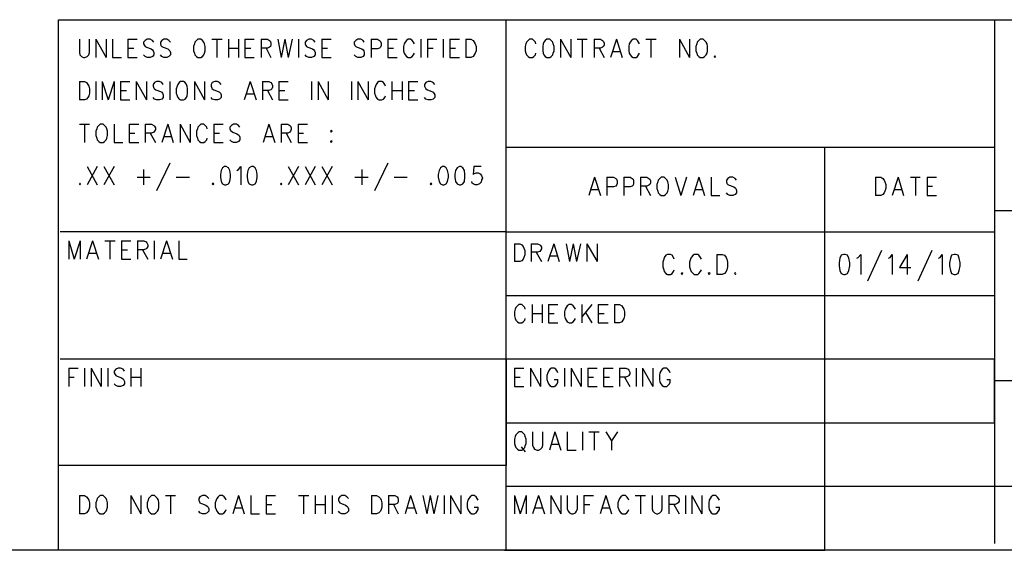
# Model space of a CAD drawing. Extents: x 11.9 to 28.1, y 10.8 to 21.2.
# Tile 12 of 23: x 23.3 to 25.6, y 10.8 to 12. Entities that reach past the tile are written whole.
import ezdxf

# ---------------------------------------------------------------- set-up
doc = ezdxf.new("R2010")
doc.units = 0
doc.header["$MEASUREMENT"] = 0
doc.layers.add('LAYNR1', color=2, linetype='Continuous')

msp = doc.modelspace()

# ---------------------------------------------------------------- linework, layer by layer
at = {"layer": 'LAYNR1', "color": 7}
for points in [[(23.378, 10.799), (23.378, 12.049)], [(23.378, 12.049), (28.082, 12.049)], [(24.432, 10.799), (24.432, 12.049)], [(25.582, 12.049), (25.582, 10.815)], [(23.427, 12.003), (23.427, 11.972), (23.428, 11.966), (23.432, 11.962), (23.437, 11.96)], [(23.44, 11.96), (23.445, 11.962), (23.449, 11.966), (23.451, 11.972), (23.451, 12.003)], [(23.466, 12.003), (23.466, 11.96)], [(23.466, 12.003), (23.49, 11.96)], [(23.49, 12.003), (23.49, 11.96)], [(23.505, 12.003), (23.505, 11.96)], [(23.541, 12.003), (23.541, 11.96)], [(23.541, 12.003), (23.563, 12.003)], [(23.602, 11.996), (23.599, 12), (23.594, 12.003), (23.587, 12.003), (23.582, 12), (23.578, 11.996), (23.578, 11.992)], [(23.578, 11.992), (23.58, 11.988), (23.582, 11.986), (23.585, 11.984), (23.596, 11.98), (23.599, 11.978), (23.601, 11.976)], [(23.642, 11.996), (23.638, 12), (23.633, 12.003), (23.626, 12.003), (23.621, 12), (23.618, 11.996), (23.618, 11.992)], [(23.618, 11.992), (23.619, 11.988), (23.621, 11.986), (23.624, 11.984), (23.635, 11.98), (23.638, 11.978), (23.64, 11.976)], [(23.698, 11.992), (23.696, 11.986), (23.696, 11.976)], [(23.706, 12.003), (23.703, 12), (23.699, 11.996), (23.698, 11.992)], [(23.722, 11.992), (23.72, 11.996), (23.717, 12), (23.713, 12.003), (23.706, 12.003)], [(23.723, 11.976), (23.723, 11.986), (23.722, 11.992)], [(23.739, 12.003), (23.763, 12.003)], [(23.751, 12.003), (23.751, 11.96)], [(23.778, 12.003), (23.778, 11.96)], [(23.802, 12.003), (23.802, 11.96)], [(23.817, 12.003), (23.817, 11.96)], [(23.817, 12.003), (23.839, 12.003)], [(23.855, 12.003), (23.855, 11.96)], [(23.855, 12.003), (23.87, 12.003), (23.875, 12), (23.877, 11.998), (23.878, 11.994), (23.878, 11.99), (23.877, 11.986), (23.875, 11.984), (23.87, 11.982), (23.855, 11.982)], [(23.894, 12.003), (23.902, 11.96)], [(23.911, 12.003), (23.902, 11.96)], [(23.911, 12.003), (23.919, 11.96)], [(23.928, 12.003), (23.919, 11.96)], [(23.943, 12.003), (23.943, 11.96)], [(23.982, 11.996), (23.979, 12), (23.974, 12.003), (23.967, 12.003), (23.962, 12), (23.959, 11.996), (23.959, 11.992)], [(23.959, 11.992), (23.96, 11.988), (23.962, 11.986), (23.965, 11.984), (23.976, 11.98), (23.979, 11.978), (23.981, 11.976)], [(23.998, 12.003), (23.998, 11.96)], [(23.998, 12.003), (24.02, 12.003)], [(24.098, 11.996), (24.095, 12), (24.09, 12.003), (24.083, 12.003), (24.078, 12), (24.074, 11.996), (24.074, 11.992)], [(24.074, 11.992), (24.076, 11.988), (24.078, 11.986), (24.081, 11.984), (24.092, 11.98), (24.095, 11.978), (24.097, 11.976)], [(24.114, 12.003), (24.114, 11.96)], [(24.114, 12.003), (24.129, 12.003), (24.134, 12), (24.136, 11.998), (24.138, 11.994), (24.138, 11.988), (24.136, 11.984), (24.134, 11.982), (24.129, 11.98), (24.114, 11.98)], [(24.153, 12.003), (24.153, 11.96)], [(24.153, 12.003), (24.175, 12.003)], [(24.192, 11.992), (24.19, 11.986), (24.19, 11.976)], [(24.216, 11.992), (24.214, 11.996), (24.211, 12), (24.207, 12.003), (24.201, 12.003), (24.197, 12), (24.194, 11.996), (24.192, 11.992)], [(24.231, 12.003), (24.231, 11.96)], [(24.247, 12.003), (24.247, 11.96)], [(24.247, 12.003), (24.269, 12.003)], [(24.284, 12.003), (24.284, 11.96)], [(24.299, 12.003), (24.299, 11.96)], [(24.299, 12.003), (24.322, 12.003)], [(24.337, 12.003), (24.337, 11.96)], [(24.337, 12.003), (24.349, 12.003), (24.354, 12), (24.357, 11.996), (24.359, 11.992)], [(24.359, 11.992), (24.361, 11.986), (24.361, 11.976)], [(24.478, 11.992), (24.477, 11.986), (24.477, 11.976)], [(24.502, 11.992), (24.501, 11.996), (24.497, 12), (24.494, 12.003), (24.487, 12.003), (24.484, 12), (24.48, 11.996), (24.478, 11.992)], [(24.519, 11.992), (24.518, 11.986), (24.518, 11.976)], [(24.528, 12.003), (24.524, 12), (24.521, 11.996), (24.519, 11.992)], [(24.543, 11.992), (24.542, 11.996), (24.538, 12), (24.535, 12.003), (24.528, 12.003)], [(24.545, 11.976), (24.545, 11.986), (24.543, 11.992)], [(24.56, 12.003), (24.56, 11.96)], [(24.56, 12.003), (24.584, 11.96)], [(24.584, 12.003), (24.584, 11.96)], [(24.599, 12.003), (24.623, 12.003)], [(24.611, 12.003), (24.611, 11.96)], [(24.639, 12.003), (24.639, 11.96)], [(24.639, 12.003), (24.654, 12.003), (24.659, 12), (24.661, 11.998), (24.663, 11.994), (24.663, 11.99), (24.661, 11.986), (24.659, 11.984), (24.654, 11.982), (24.639, 11.982)], [(24.692, 12.003), (24.678, 11.96)], [(24.692, 12.003), (24.705, 11.96)], [(24.722, 11.992), (24.721, 11.986), (24.721, 11.976)], [(24.746, 11.992), (24.744, 11.996), (24.741, 12), (24.738, 12.003), (24.731, 12.003), (24.727, 12), (24.724, 11.996), (24.722, 11.992)], [(24.761, 12.003), (24.785, 12.003)], [(24.773, 12.003), (24.773, 11.96)], [(24.84, 12.003), (24.84, 11.96)], [(24.84, 12.003), (24.864, 11.96)], [(24.864, 12.003), (24.864, 11.96)], [(24.881, 11.992), (24.879, 11.986), (24.879, 11.976)], [(24.889, 12.003), (24.886, 12), (24.882, 11.996), (24.881, 11.992)], [(24.905, 11.992), (24.903, 11.996), (24.899, 12), (24.896, 12.003), (24.889, 12.003)], [(24.906, 11.976), (24.906, 11.986), (24.905, 11.992)], [(23.541, 11.982), (23.555, 11.982)], [(23.587, 11.96), (23.582, 11.962), (23.578, 11.966)], [(23.601, 11.976), (23.602, 11.972), (23.602, 11.966), (23.599, 11.962), (23.594, 11.96)], [(23.626, 11.96), (23.621, 11.962), (23.618, 11.966)], [(23.64, 11.976), (23.642, 11.972), (23.642, 11.966), (23.638, 11.962), (23.633, 11.96)], [(23.696, 11.976), (23.698, 11.97), (23.699, 11.966), (23.703, 11.962), (23.706, 11.96)], [(23.713, 11.96), (23.717, 11.962), (23.72, 11.966), (23.722, 11.97), (23.723, 11.976)], [(23.778, 11.982), (23.802, 11.982)], [(23.817, 11.982), (23.831, 11.982)], [(23.867, 11.982), (23.878, 11.96)], [(23.967, 11.96), (23.962, 11.962), (23.959, 11.966)], [(23.981, 11.976), (23.982, 11.972), (23.982, 11.966), (23.979, 11.962), (23.974, 11.96)], [(23.998, 11.982), (24.011, 11.982)], [(24.083, 11.96), (24.078, 11.962), (24.074, 11.966)], [(24.097, 11.976), (24.098, 11.972), (24.098, 11.966), (24.095, 11.962), (24.09, 11.96)], [(24.153, 11.982), (24.167, 11.982)], [(24.19, 11.976), (24.192, 11.97), (24.194, 11.966), (24.197, 11.962), (24.201, 11.96)], [(24.207, 11.96), (24.211, 11.962), (24.214, 11.966), (24.216, 11.97)], [(24.247, 11.982), (24.26, 11.982)], [(24.299, 11.982), (24.313, 11.982)], [(24.361, 11.976), (24.359, 11.97), (24.357, 11.966), (24.354, 11.962), (24.349, 11.96)], [(24.477, 11.976), (24.478, 11.97), (24.48, 11.966), (24.484, 11.962), (24.487, 11.96)], [(24.494, 11.96), (24.497, 11.962), (24.501, 11.966), (24.502, 11.97)], [(24.518, 11.976), (24.519, 11.97), (24.521, 11.966), (24.524, 11.962), (24.528, 11.96)], [(24.535, 11.96), (24.538, 11.962), (24.542, 11.966), (24.543, 11.97), (24.545, 11.976)], [(24.651, 11.982), (24.663, 11.96)], [(24.683, 11.974), (24.7, 11.974)], [(24.721, 11.976), (24.722, 11.97), (24.724, 11.966), (24.727, 11.962), (24.731, 11.96)], [(24.738, 11.96), (24.741, 11.962), (24.744, 11.966), (24.746, 11.97)], [(24.879, 11.976), (24.881, 11.97), (24.882, 11.966), (24.886, 11.962), (24.889, 11.96)], [(24.896, 11.96), (24.899, 11.962), (24.903, 11.966), (24.905, 11.97), (24.906, 11.976)], [(24.923, 11.964), (24.922, 11.962), (24.923, 11.96)], [(24.923, 11.96), (24.925, 11.962), (24.923, 11.964)], [(23.437, 11.96), (23.44, 11.96)], [(23.505, 11.96), (23.526, 11.96)], [(23.541, 11.96), (23.563, 11.96)], [(23.594, 11.96), (23.587, 11.96)], [(23.633, 11.96), (23.626, 11.96)], [(23.706, 11.96), (23.713, 11.96)], [(23.817, 11.96), (23.839, 11.96)], [(23.974, 11.96), (23.967, 11.96)], [(23.998, 11.96), (24.02, 11.96)], [(24.09, 11.96), (24.083, 11.96)], [(24.153, 11.96), (24.175, 11.96)], [(24.201, 11.96), (24.207, 11.96)], [(24.299, 11.96), (24.322, 11.96)], [(24.349, 11.96), (24.337, 11.96)], [(24.487, 11.96), (24.494, 11.96)], [(24.528, 11.96), (24.535, 11.96)], [(24.731, 11.96), (24.738, 11.96)], [(24.889, 11.96), (24.896, 11.96)], [(23.427, 11.903), (23.427, 11.86)], [(23.427, 11.903), (23.439, 11.903), (23.444, 11.901), (23.447, 11.896), (23.449, 11.892)], [(23.466, 11.903), (23.466, 11.86)], [(23.481, 11.903), (23.481, 11.86)], [(23.481, 11.903), (23.495, 11.86)], [(23.509, 11.903), (23.495, 11.86)], [(23.509, 11.903), (23.509, 11.86)], [(23.524, 11.903), (23.524, 11.86)], [(23.524, 11.903), (23.546, 11.903)], [(23.561, 11.903), (23.561, 11.86)], [(23.561, 11.903), (23.585, 11.86)], [(23.585, 11.903), (23.585, 11.86)], [(23.624, 11.896), (23.621, 11.901), (23.616, 11.903), (23.609, 11.903), (23.604, 11.901), (23.601, 11.896), (23.601, 11.892)], [(23.64, 11.903), (23.64, 11.86)], [(23.665, 11.903), (23.662, 11.901), (23.659, 11.896), (23.657, 11.892)], [(23.681, 11.892), (23.679, 11.896), (23.676, 11.901), (23.672, 11.903), (23.665, 11.903)], [(23.698, 11.903), (23.698, 11.86)], [(23.698, 11.903), (23.722, 11.86)], [(23.722, 11.903), (23.722, 11.86)], [(23.761, 11.896), (23.757, 11.901), (23.752, 11.903), (23.746, 11.903), (23.74, 11.901), (23.737, 11.896), (23.737, 11.892)], [(23.829, 11.903), (23.815, 11.86)], [(23.829, 11.903), (23.843, 11.86)], [(23.858, 11.903), (23.858, 11.86)], [(23.858, 11.903), (23.873, 11.903), (23.878, 11.901), (23.88, 11.898), (23.882, 11.894), (23.882, 11.89), (23.88, 11.886), (23.878, 11.884), (23.873, 11.882), (23.858, 11.882)], [(23.897, 11.903), (23.897, 11.86)], [(23.897, 11.903), (23.919, 11.903)], [(23.974, 11.903), (23.974, 11.86)], [(23.989, 11.903), (23.989, 11.86)], [(23.989, 11.903), (24.013, 11.86)], [(24.013, 11.903), (24.013, 11.86)], [(24.068, 11.903), (24.068, 11.86)], [(24.083, 11.903), (24.083, 11.86)], [(24.083, 11.903), (24.107, 11.86)], [(24.107, 11.903), (24.107, 11.86)], [(24.148, 11.892), (24.146, 11.896), (24.143, 11.901), (24.139, 11.903), (24.132, 11.903), (24.129, 11.901), (24.126, 11.896), (24.124, 11.892)], [(24.163, 11.903), (24.163, 11.86)], [(24.187, 11.903), (24.187, 11.86)], [(24.202, 11.903), (24.202, 11.86)], [(24.202, 11.903), (24.224, 11.903)], [(24.264, 11.896), (24.26, 11.901), (24.255, 11.903), (24.248, 11.903), (24.243, 11.901), (24.24, 11.896), (24.24, 11.892)], [(23.451, 11.876), (23.449, 11.87), (23.447, 11.866), (23.444, 11.862), (23.439, 11.86)], [(23.449, 11.892), (23.451, 11.886), (23.451, 11.876)], [(23.524, 11.882), (23.538, 11.882)], [(23.601, 11.892), (23.602, 11.888), (23.604, 11.886), (23.607, 11.884), (23.618, 11.88), (23.621, 11.878), (23.623, 11.876)], [(23.623, 11.876), (23.624, 11.872), (23.624, 11.866), (23.621, 11.862), (23.616, 11.86)], [(23.657, 11.892), (23.655, 11.886), (23.655, 11.876)], [(23.655, 11.876), (23.657, 11.87), (23.659, 11.866), (23.662, 11.862), (23.665, 11.86)], [(23.672, 11.86), (23.676, 11.862), (23.679, 11.866), (23.681, 11.87), (23.682, 11.876)], [(23.682, 11.876), (23.682, 11.886), (23.681, 11.892)], [(23.737, 11.892), (23.739, 11.888), (23.74, 11.886), (23.744, 11.884), (23.754, 11.88), (23.757, 11.878), (23.759, 11.876)], [(23.759, 11.876), (23.761, 11.872), (23.761, 11.866), (23.757, 11.862), (23.752, 11.86)], [(23.82, 11.874), (23.838, 11.874)], [(23.87, 11.882), (23.882, 11.86)], [(23.897, 11.882), (23.911, 11.882)], [(24.124, 11.892), (24.122, 11.886), (24.122, 11.876)], [(24.122, 11.876), (24.124, 11.87), (24.126, 11.866), (24.129, 11.862), (24.132, 11.86)], [(24.163, 11.882), (24.187, 11.882)], [(24.202, 11.882), (24.216, 11.882)], [(24.24, 11.892), (24.242, 11.888), (24.243, 11.886), (24.247, 11.884), (24.257, 11.88), (24.26, 11.878), (24.262, 11.876)], [(24.262, 11.876), (24.264, 11.872), (24.264, 11.866), (24.26, 11.862), (24.255, 11.86)], [(23.439, 11.86), (23.427, 11.86)], [(23.524, 11.86), (23.546, 11.86)], [(23.609, 11.86), (23.604, 11.862), (23.601, 11.866)], [(23.616, 11.86), (23.609, 11.86)], [(23.665, 11.86), (23.672, 11.86)], [(23.746, 11.86), (23.74, 11.862), (23.737, 11.866)], [(23.752, 11.86), (23.746, 11.86)], [(23.897, 11.86), (23.919, 11.86)], [(24.132, 11.86), (24.139, 11.86)], [(24.139, 11.86), (24.143, 11.862), (24.146, 11.866), (24.148, 11.87)], [(24.202, 11.86), (24.224, 11.86)], [(24.248, 11.86), (24.243, 11.862), (24.24, 11.866)], [(24.255, 11.86), (24.248, 11.86)], [(23.427, 11.803), (23.451, 11.803)], [(23.439, 11.803), (23.439, 11.76)], [(23.476, 11.803), (23.473, 11.8), (23.469, 11.796), (23.468, 11.792)], [(23.492, 11.792), (23.49, 11.796), (23.486, 11.8), (23.483, 11.803), (23.476, 11.803)], [(23.509, 11.803), (23.509, 11.76)], [(23.544, 11.803), (23.544, 11.76)], [(23.544, 11.803), (23.567, 11.803)], [(23.582, 11.803), (23.582, 11.76)], [(23.582, 11.803), (23.597, 11.803), (23.602, 11.8), (23.604, 11.798), (23.606, 11.794), (23.606, 11.79), (23.604, 11.786), (23.602, 11.784), (23.597, 11.782), (23.582, 11.782)], [(23.635, 11.803), (23.621, 11.76)], [(23.635, 11.803), (23.648, 11.76)], [(23.664, 11.803), (23.664, 11.76)], [(23.664, 11.803), (23.688, 11.76)], [(23.688, 11.803), (23.688, 11.76)], [(23.728, 11.792), (23.727, 11.796), (23.723, 11.8), (23.72, 11.803), (23.713, 11.803), (23.71, 11.8), (23.706, 11.796), (23.705, 11.792)], [(23.744, 11.803), (23.744, 11.76)], [(23.744, 11.803), (23.766, 11.803)], [(23.805, 11.796), (23.802, 11.8), (23.797, 11.803), (23.79, 11.803), (23.785, 11.8), (23.781, 11.796), (23.781, 11.792)], [(23.873, 11.803), (23.86, 11.76)], [(23.873, 11.803), (23.887, 11.76)], [(23.902, 11.803), (23.902, 11.76)], [(23.902, 11.803), (23.918, 11.803), (23.923, 11.8), (23.924, 11.798), (23.926, 11.794), (23.926, 11.79), (23.924, 11.786), (23.923, 11.784), (23.918, 11.782), (23.902, 11.782)], [(23.942, 11.803), (23.942, 11.76)], [(23.942, 11.803), (23.964, 11.803)], [(23.468, 11.792), (23.466, 11.786), (23.466, 11.776)], [(23.493, 11.776), (23.493, 11.786), (23.492, 11.792)], [(23.544, 11.782), (23.558, 11.782)], [(23.594, 11.782), (23.606, 11.76)], [(23.705, 11.792), (23.703, 11.786), (23.703, 11.776)], [(23.744, 11.782), (23.757, 11.782)], [(23.781, 11.792), (23.783, 11.788), (23.785, 11.786), (23.788, 11.784), (23.798, 11.78), (23.802, 11.778), (23.803, 11.776)], [(23.914, 11.782), (23.926, 11.76)], [(23.942, 11.782), (23.955, 11.782)], [(23.466, 11.776), (23.468, 11.77), (23.469, 11.766), (23.473, 11.762), (23.476, 11.76)], [(23.476, 11.76), (23.483, 11.76)], [(23.483, 11.76), (23.486, 11.762), (23.49, 11.766), (23.492, 11.77), (23.493, 11.776)], [(23.509, 11.76), (23.529, 11.76)], [(23.544, 11.76), (23.567, 11.76)], [(23.626, 11.774), (23.643, 11.774)], [(23.703, 11.776), (23.705, 11.77), (23.706, 11.766), (23.71, 11.762), (23.713, 11.76)], [(23.713, 11.76), (23.72, 11.76)], [(23.72, 11.76), (23.723, 11.762), (23.727, 11.766), (23.728, 11.77)], [(23.744, 11.76), (23.766, 11.76)], [(23.79, 11.76), (23.785, 11.762), (23.781, 11.766)], [(23.797, 11.76), (23.79, 11.76)], [(23.803, 11.776), (23.805, 11.772), (23.805, 11.766), (23.802, 11.762), (23.797, 11.76)], [(23.865, 11.774), (23.882, 11.774)], [(23.942, 11.76), (23.964, 11.76)], [(24.02, 11.764), (24.018, 11.762), (24.02, 11.76)], [(24.02, 11.76), (24.022, 11.762), (24.02, 11.764)], [(24.432, 11.749), (25.582, 11.749)], [(25.182, 10.799), (25.182, 11.749)], [(23.64, 11.711), (23.609, 11.646)], [(24.153, 11.711), (24.122, 11.646)], [(23.445, 11.703), (23.469, 11.66)], [(23.469, 11.703), (23.445, 11.66)], [(23.485, 11.703), (23.509, 11.66)], [(23.509, 11.703), (23.485, 11.66)], [(23.578, 11.696), (23.578, 11.66)], [(23.769, 11.703), (23.764, 11.7), (23.761, 11.694), (23.759, 11.684), (23.759, 11.678), (23.761, 11.668), (23.764, 11.662), (23.769, 11.66)], [(23.773, 11.66), (23.778, 11.662), (23.781, 11.668), (23.783, 11.678), (23.783, 11.684), (23.781, 11.694), (23.778, 11.7), (23.773, 11.703), (23.769, 11.703)], [(23.798, 11.694), (23.802, 11.696), (23.807, 11.703), (23.807, 11.66)], [(23.832, 11.703), (23.827, 11.7), (23.824, 11.694), (23.822, 11.684), (23.822, 11.678), (23.824, 11.668), (23.827, 11.662), (23.832, 11.66)], [(23.836, 11.66), (23.841, 11.662), (23.844, 11.668), (23.846, 11.678), (23.846, 11.684), (23.844, 11.694), (23.841, 11.7), (23.836, 11.703), (23.832, 11.703)], [(23.919, 11.703), (23.943, 11.66)], [(23.943, 11.703), (23.919, 11.66)], [(23.959, 11.703), (23.982, 11.66)], [(23.982, 11.703), (23.959, 11.66)], [(23.998, 11.703), (24.022, 11.66)], [(24.022, 11.703), (23.998, 11.66)], [(24.092, 11.696), (24.092, 11.66)], [(24.282, 11.703), (24.277, 11.7), (24.274, 11.694), (24.272, 11.684), (24.272, 11.678), (24.274, 11.668), (24.277, 11.662), (24.282, 11.66)], [(24.286, 11.66), (24.291, 11.662), (24.294, 11.668), (24.296, 11.678), (24.296, 11.684), (24.294, 11.694), (24.291, 11.7), (24.286, 11.703), (24.282, 11.703)], [(24.322, 11.703), (24.317, 11.7), (24.313, 11.694), (24.311, 11.684), (24.311, 11.678), (24.313, 11.668), (24.317, 11.662), (24.322, 11.66)], [(24.325, 11.66), (24.33, 11.662), (24.334, 11.668), (24.335, 11.678), (24.335, 11.684), (24.334, 11.694), (24.33, 11.7), (24.325, 11.703), (24.322, 11.703)], [(24.373, 11.703), (24.356, 11.703), (24.354, 11.684), (24.356, 11.686), (24.361, 11.688), (24.366, 11.688), (24.371, 11.686), (24.374, 11.682), (24.376, 11.676)], [(23.428, 11.664), (23.427, 11.662), (23.428, 11.66)], [(23.428, 11.66), (23.43, 11.662), (23.428, 11.664)], [(23.563, 11.678), (23.594, 11.678)], [(23.655, 11.678), (23.686, 11.678)], [(23.742, 11.664), (23.74, 11.662), (23.742, 11.66)], [(23.742, 11.66), (23.744, 11.662), (23.742, 11.664)], [(23.902, 11.664), (23.901, 11.662), (23.902, 11.66)], [(23.902, 11.66), (23.904, 11.662), (23.902, 11.664)], [(24.076, 11.678), (24.107, 11.678)], [(24.168, 11.678), (24.199, 11.678)], [(24.255, 11.664), (24.253, 11.662), (24.255, 11.66)], [(24.255, 11.66), (24.257, 11.662), (24.255, 11.664)], [(24.359, 11.66), (24.354, 11.662), (24.352, 11.664), (24.351, 11.668)], [(24.376, 11.676), (24.374, 11.672), (24.373, 11.666), (24.369, 11.662), (24.364, 11.66)], [(24.64, 11.678), (24.627, 11.635)], [(24.64, 11.678), (24.654, 11.635)], [(24.669, 11.678), (24.669, 11.635)], [(24.669, 11.678), (24.685, 11.678), (24.69, 11.675), (24.692, 11.673), (24.693, 11.669), (24.693, 11.663), (24.692, 11.659), (24.69, 11.657), (24.685, 11.655), (24.669, 11.655)], [(24.709, 11.678), (24.709, 11.635)], [(24.709, 11.678), (24.724, 11.678), (24.729, 11.675), (24.731, 11.673), (24.732, 11.669), (24.732, 11.663), (24.731, 11.659), (24.729, 11.657), (24.724, 11.655), (24.709, 11.655)], [(24.748, 11.678), (24.748, 11.635)], [(24.748, 11.678), (24.763, 11.678), (24.768, 11.675), (24.77, 11.673), (24.772, 11.669), (24.772, 11.665), (24.77, 11.661), (24.768, 11.659), (24.763, 11.657), (24.748, 11.657)], [(24.789, 11.667), (24.787, 11.661), (24.787, 11.651)], [(24.797, 11.678), (24.794, 11.675), (24.79, 11.671), (24.789, 11.667)], [(24.813, 11.667), (24.811, 11.671), (24.807, 11.675), (24.804, 11.678), (24.797, 11.678)], [(24.814, 11.651), (24.814, 11.661), (24.813, 11.667)], [(24.83, 11.678), (24.843, 11.635)], [(24.857, 11.678), (24.843, 11.635)], [(24.886, 11.678), (24.872, 11.635)], [(24.886, 11.678), (24.899, 11.635)], [(24.915, 11.678), (24.915, 11.635)], [(24.974, 11.671), (24.971, 11.675), (24.966, 11.678), (24.959, 11.678), (24.954, 11.675), (24.951, 11.671), (24.951, 11.667)], [(24.951, 11.667), (24.952, 11.663), (24.954, 11.661), (24.957, 11.659), (24.968, 11.655), (24.971, 11.653), (24.973, 11.651)], [(25.302, 11.678), (25.302, 11.635)], [(25.302, 11.678), (25.314, 11.678), (25.319, 11.675), (25.322, 11.671), (25.324, 11.667)], [(25.324, 11.667), (25.326, 11.661), (25.326, 11.651)], [(25.355, 11.678), (25.341, 11.635)], [(25.355, 11.678), (25.368, 11.635)], [(25.384, 11.678), (25.407, 11.678)], [(25.396, 11.678), (25.396, 11.635)], [(25.423, 11.678), (25.423, 11.635)], [(25.423, 11.678), (25.445, 11.678)], [(23.769, 11.66), (23.773, 11.66)], [(23.832, 11.66), (23.836, 11.66)], [(24.282, 11.66), (24.286, 11.66)], [(24.322, 11.66), (24.325, 11.66)], [(24.364, 11.66), (24.359, 11.66)], [(24.632, 11.649), (24.649, 11.649)], [(24.76, 11.657), (24.772, 11.635)], [(24.787, 11.651), (24.789, 11.645), (24.79, 11.641), (24.794, 11.637), (24.797, 11.635)], [(24.804, 11.635), (24.807, 11.637), (24.811, 11.641), (24.813, 11.645), (24.814, 11.651)], [(24.877, 11.649), (24.894, 11.649)], [(24.959, 11.635), (24.954, 11.637), (24.951, 11.641)], [(24.973, 11.651), (24.974, 11.647), (24.974, 11.641), (24.971, 11.637), (24.966, 11.635)], [(25.326, 11.651), (25.324, 11.645), (25.322, 11.641), (25.319, 11.637), (25.314, 11.635)], [(25.346, 11.649), (25.363, 11.649)], [(25.423, 11.657), (25.436, 11.657)], [(24.797, 11.635), (24.804, 11.635)], [(24.915, 11.635), (24.935, 11.635)], [(24.966, 11.635), (24.959, 11.635)], [(25.314, 11.635), (25.302, 11.635)], [(25.423, 11.635), (25.445, 11.635)], [(28.078, 11.599), (25.582, 11.599)], [(25.582, 11.599), (25.582, 11.199)], [(24.432, 11.549), (23.382, 11.549)], [(24.432, 11.549), (25.582, 11.549)], [(23.402, 11.528), (23.402, 11.485)], [(23.402, 11.528), (23.415, 11.485)], [(23.429, 11.528), (23.415, 11.485)], [(23.429, 11.528), (23.429, 11.485)], [(23.458, 11.528), (23.444, 11.485)], [(23.458, 11.528), (23.472, 11.485)], [(23.487, 11.528), (23.511, 11.528)], [(23.499, 11.528), (23.499, 11.485)], [(23.526, 11.528), (23.526, 11.485)], [(23.526, 11.528), (23.548, 11.528)], [(23.564, 11.528), (23.564, 11.485)], [(23.564, 11.528), (23.579, 11.528), (23.584, 11.526), (23.586, 11.523), (23.588, 11.519), (23.588, 11.515), (23.586, 11.511), (23.584, 11.509), (23.579, 11.507), (23.564, 11.507)], [(23.603, 11.528), (23.603, 11.485)], [(23.632, 11.528), (23.618, 11.485)], [(23.632, 11.528), (23.646, 11.485)], [(23.661, 11.528), (23.661, 11.485)], [(23.526, 11.507), (23.54, 11.507)], [(23.576, 11.507), (23.588, 11.485)], [(24.452, 11.521), (24.452, 11.479)], [(24.452, 11.521), (24.464, 11.521), (24.469, 11.519), (24.472, 11.515), (24.474, 11.511)], [(24.474, 11.511), (24.476, 11.505), (24.476, 11.495)], [(24.491, 11.521), (24.491, 11.479)], [(24.491, 11.521), (24.506, 11.521), (24.511, 11.519), (24.513, 11.517), (24.515, 11.513), (24.515, 11.509), (24.513, 11.505), (24.511, 11.503), (24.506, 11.501), (24.491, 11.501)], [(24.503, 11.501), (24.515, 11.479)], [(24.544, 11.521), (24.53, 11.479)], [(24.544, 11.521), (24.557, 11.479)], [(24.573, 11.521), (24.581, 11.479)], [(24.59, 11.521), (24.581, 11.479)], [(24.59, 11.521), (24.598, 11.479)], [(24.607, 11.521), (24.598, 11.479)], [(24.622, 11.521), (24.622, 11.479)], [(24.622, 11.521), (24.646, 11.479)], [(24.646, 11.521), (24.646, 11.479)], [(25.316, 11.505), (25.283, 11.433)], [(25.434, 11.505), (25.401, 11.433)], [(23.449, 11.499), (23.467, 11.499)], [(23.526, 11.485), (23.548, 11.485)], [(23.623, 11.499), (23.64, 11.499)], [(23.661, 11.485), (23.681, 11.485)], [(24.464, 11.479), (24.452, 11.479)], [(24.476, 11.495), (24.474, 11.489), (24.472, 11.485), (24.469, 11.481), (24.464, 11.479)], [(24.535, 11.493), (24.552, 11.493)], [(24.803, 11.485), (24.801, 11.478)], [(24.801, 11.478), (24.801, 11.467)], [(24.804, 11.489), (24.803, 11.485)], [(24.808, 11.494), (24.804, 11.489)], [(24.812, 11.496), (24.808, 11.494)], [(24.819, 11.496), (24.812, 11.496)], [(24.823, 11.494), (24.819, 11.496)], [(24.826, 11.489), (24.823, 11.494)], [(24.828, 11.485), (24.826, 11.489)], [(24.866, 11.485), (24.864, 11.478)], [(24.864, 11.478), (24.864, 11.467)], [(24.868, 11.489), (24.866, 11.485)], [(24.872, 11.494), (24.868, 11.489)], [(24.875, 11.496), (24.872, 11.494)], [(24.883, 11.496), (24.875, 11.496)], [(24.886, 11.494), (24.883, 11.496)], [(24.89, 11.489), (24.886, 11.494)], [(24.892, 11.485), (24.89, 11.489)], [(24.928, 11.496), (24.928, 11.449)], [(24.928, 11.496), (24.941, 11.496)], [(24.941, 11.496), (24.946, 11.494)], [(24.946, 11.494), (24.95, 11.489)], [(24.95, 11.489), (24.952, 11.485)], [(24.952, 11.485), (24.953, 11.478)], [(24.953, 11.478), (24.953, 11.467)], [(25.218, 11.487), (25.216, 11.476)], [(25.221, 11.494), (25.218, 11.487)], [(25.227, 11.496), (25.221, 11.494)], [(25.23, 11.496), (25.227, 11.496)], [(25.236, 11.494), (25.23, 11.496)], [(25.239, 11.487), (25.236, 11.494)], [(25.241, 11.476), (25.239, 11.487)], [(25.258, 11.487), (25.261, 11.489)], [(25.261, 11.489), (25.267, 11.496)], [(25.267, 11.496), (25.267, 11.449)], [(25.332, 11.487), (25.336, 11.489)], [(25.336, 11.489), (25.341, 11.496)], [(25.341, 11.496), (25.341, 11.449)], [(25.376, 11.496), (25.358, 11.465)], [(25.376, 11.496), (25.376, 11.449)], [(25.45, 11.487), (25.454, 11.489)], [(25.454, 11.489), (25.459, 11.496)], [(25.459, 11.496), (25.459, 11.449)], [(25.478, 11.487), (25.476, 11.476)], [(25.481, 11.494), (25.478, 11.487)], [(25.487, 11.496), (25.481, 11.494)], [(25.49, 11.496), (25.487, 11.496)], [(25.496, 11.494), (25.49, 11.496)], [(25.499, 11.487), (25.496, 11.494)], [(25.501, 11.476), (25.499, 11.487)], [(24.801, 11.467), (24.803, 11.46)], [(24.803, 11.46), (24.804, 11.456)], [(24.804, 11.456), (24.808, 11.451)], [(24.823, 11.451), (24.826, 11.456)], [(24.826, 11.456), (24.828, 11.46)], [(24.864, 11.467), (24.866, 11.46)], [(24.866, 11.46), (24.868, 11.456)], [(24.868, 11.456), (24.872, 11.451)], [(24.886, 11.451), (24.89, 11.456)], [(24.89, 11.456), (24.892, 11.46)], [(24.95, 11.456), (24.946, 11.451)], [(24.952, 11.46), (24.95, 11.456)], [(24.953, 11.467), (24.952, 11.46)], [(25.216, 11.476), (25.216, 11.469)], [(25.216, 11.469), (25.218, 11.458)], [(25.218, 11.458), (25.221, 11.451)], [(25.236, 11.451), (25.239, 11.458)], [(25.239, 11.458), (25.241, 11.469)], [(25.241, 11.469), (25.241, 11.476)], [(25.358, 11.465), (25.385, 11.465)], [(25.476, 11.476), (25.476, 11.469)], [(25.476, 11.469), (25.478, 11.458)], [(25.478, 11.458), (25.481, 11.451)], [(25.496, 11.451), (25.499, 11.458)], [(25.499, 11.458), (25.501, 11.469)], [(25.501, 11.469), (25.501, 11.476)], [(24.808, 11.451), (24.812, 11.449)], [(24.812, 11.449), (24.819, 11.449)], [(24.819, 11.449), (24.823, 11.451)], [(24.846, 11.453), (24.844, 11.451)], [(24.844, 11.451), (24.846, 11.449)], [(24.848, 11.451), (24.846, 11.453)], [(24.846, 11.449), (24.848, 11.451)], [(24.872, 11.451), (24.875, 11.449)], [(24.875, 11.449), (24.883, 11.449)], [(24.883, 11.449), (24.886, 11.451)], [(24.91, 11.453), (24.908, 11.451)], [(24.908, 11.451), (24.91, 11.449)], [(24.912, 11.451), (24.91, 11.453)], [(24.91, 11.449), (24.912, 11.451)], [(24.941, 11.449), (24.928, 11.449)], [(24.946, 11.451), (24.941, 11.449)], [(24.972, 11.453), (24.97, 11.451)], [(24.97, 11.451), (24.972, 11.449)], [(24.973, 11.451), (24.972, 11.453)], [(24.972, 11.449), (24.973, 11.451)], [(25.221, 11.451), (25.227, 11.449)], [(25.227, 11.449), (25.23, 11.449)], [(25.23, 11.449), (25.236, 11.451)], [(25.481, 11.451), (25.487, 11.449)], [(25.487, 11.449), (25.49, 11.449)], [(25.49, 11.449), (25.496, 11.451)], [(24.432, 11.399), (25.582, 11.399)], [(24.453, 11.367), (24.452, 11.361), (24.452, 11.351)], [(24.477, 11.367), (24.476, 11.371), (24.472, 11.375), (24.469, 11.378), (24.462, 11.378), (24.459, 11.375), (24.455, 11.371), (24.453, 11.367)], [(24.493, 11.378), (24.493, 11.335)], [(24.517, 11.378), (24.517, 11.335)], [(24.532, 11.378), (24.532, 11.335)], [(24.532, 11.378), (24.554, 11.378)], [(24.571, 11.367), (24.569, 11.361), (24.569, 11.351)], [(24.595, 11.367), (24.593, 11.371), (24.59, 11.375), (24.586, 11.378), (24.58, 11.378), (24.576, 11.375), (24.573, 11.371), (24.571, 11.367)], [(24.61, 11.378), (24.61, 11.335)], [(24.634, 11.378), (24.61, 11.349)], [(24.649, 11.378), (24.649, 11.335)], [(24.649, 11.378), (24.672, 11.378)], [(24.687, 11.378), (24.687, 11.335)], [(24.687, 11.378), (24.699, 11.378), (24.704, 11.375), (24.707, 11.371), (24.709, 11.367)], [(24.709, 11.367), (24.711, 11.361), (24.711, 11.351)], [(24.452, 11.351), (24.453, 11.345), (24.455, 11.341), (24.459, 11.337), (24.462, 11.335)], [(24.469, 11.335), (24.472, 11.337), (24.476, 11.341), (24.477, 11.345)], [(24.493, 11.357), (24.517, 11.357)], [(24.532, 11.357), (24.545, 11.357)], [(24.569, 11.351), (24.571, 11.345), (24.573, 11.341), (24.576, 11.337), (24.58, 11.335)], [(24.586, 11.335), (24.59, 11.337), (24.593, 11.341), (24.595, 11.345)], [(24.619, 11.359), (24.634, 11.335)], [(24.649, 11.357), (24.663, 11.357)], [(24.711, 11.351), (24.709, 11.345), (24.707, 11.341), (24.704, 11.337), (24.699, 11.335)], [(24.462, 11.335), (24.469, 11.335)], [(24.532, 11.335), (24.554, 11.335)], [(24.58, 11.335), (24.586, 11.335)], [(24.649, 11.335), (24.672, 11.335)], [(24.699, 11.335), (24.687, 11.335)], [(24.432, 11.249), (23.382, 11.249)], [(25.582, 11.249), (24.432, 11.249)], [(24.432, 11.249), (24.432, 10.999)], [(25.582, 11.099), (25.582, 11.249)], [(23.402, 11.228), (23.402, 11.185)], [(23.402, 11.228), (23.424, 11.228)], [(23.439, 11.228), (23.439, 11.185)], [(23.455, 11.228), (23.455, 11.185)], [(23.455, 11.228), (23.478, 11.185)], [(23.478, 11.228), (23.478, 11.185)], [(23.494, 11.228), (23.494, 11.185)], [(23.533, 11.221), (23.53, 11.226), (23.524, 11.228), (23.518, 11.228), (23.513, 11.226), (23.509, 11.221), (23.509, 11.217)], [(23.548, 11.228), (23.548, 11.185)], [(23.572, 11.228), (23.572, 11.185)], [(24.452, 11.228), (24.452, 11.185)], [(24.452, 11.228), (24.474, 11.228)], [(24.489, 11.228), (24.489, 11.185)], [(24.489, 11.228), (24.513, 11.185)], [(24.513, 11.228), (24.513, 11.185)], [(24.554, 11.217), (24.552, 11.221), (24.549, 11.226), (24.545, 11.228), (24.539, 11.228), (24.535, 11.226), (24.532, 11.221), (24.53, 11.217)], [(24.569, 11.228), (24.569, 11.185)], [(24.585, 11.228), (24.585, 11.185)], [(24.585, 11.228), (24.609, 11.185)], [(24.609, 11.228), (24.609, 11.185)], [(24.624, 11.228), (24.624, 11.185)], [(24.624, 11.228), (24.646, 11.228)], [(24.661, 11.228), (24.661, 11.185)], [(24.661, 11.228), (24.684, 11.228)], [(24.699, 11.228), (24.699, 11.185)], [(24.699, 11.228), (24.714, 11.228), (24.719, 11.226), (24.721, 11.223), (24.723, 11.219), (24.723, 11.215), (24.721, 11.211), (24.719, 11.209), (24.714, 11.207), (24.699, 11.207)], [(24.738, 11.228), (24.738, 11.185)], [(24.753, 11.228), (24.753, 11.185)], [(24.753, 11.228), (24.777, 11.185)], [(24.777, 11.228), (24.777, 11.185)], [(24.818, 11.217), (24.817, 11.221), (24.813, 11.226), (24.81, 11.228), (24.803, 11.228), (24.799, 11.226), (24.796, 11.221), (24.794, 11.217)], [(23.402, 11.207), (23.415, 11.207)], [(23.509, 11.217), (23.511, 11.213), (23.513, 11.211), (23.516, 11.209), (23.526, 11.205), (23.53, 11.203), (23.531, 11.201)], [(23.531, 11.201), (23.533, 11.197), (23.533, 11.191), (23.53, 11.187), (23.524, 11.185)], [(23.548, 11.207), (23.572, 11.207)], [(24.452, 11.207), (24.465, 11.207)], [(24.53, 11.217), (24.528, 11.211), (24.528, 11.201)], [(24.528, 11.201), (24.53, 11.195), (24.532, 11.191), (24.535, 11.187), (24.539, 11.185)], [(24.545, 11.185), (24.549, 11.187), (24.552, 11.191), (24.554, 11.195), (24.554, 11.201)], [(24.545, 11.201), (24.554, 11.201)], [(24.624, 11.207), (24.638, 11.207)], [(24.661, 11.207), (24.675, 11.207)], [(24.711, 11.207), (24.723, 11.185)], [(24.794, 11.217), (24.793, 11.211), (24.793, 11.201)], [(24.793, 11.201), (24.794, 11.195), (24.796, 11.191), (24.799, 11.187), (24.803, 11.185)], [(24.81, 11.185), (24.813, 11.187), (24.817, 11.191), (24.818, 11.195), (24.818, 11.201)], [(24.81, 11.201), (24.818, 11.201)], [(25.582, 11.199), (28.082, 11.199)], [(23.518, 11.185), (23.513, 11.187), (23.509, 11.191)], [(23.524, 11.185), (23.518, 11.185)], [(24.452, 11.185), (24.474, 11.185)], [(24.539, 11.185), (24.545, 11.185)], [(24.624, 11.185), (24.646, 11.185)], [(24.661, 11.185), (24.684, 11.185)], [(24.803, 11.185), (24.81, 11.185)], [(24.432, 10.949), (24.432, 11.099)], [(24.432, 11.099), (25.582, 11.099)], [(24.453, 11.067), (24.452, 11.061), (24.452, 11.051)], [(24.462, 11.078), (24.459, 11.075), (24.455, 11.071), (24.453, 11.067)], [(24.477, 11.067), (24.476, 11.071), (24.472, 11.075), (24.469, 11.078), (24.462, 11.078)], [(24.479, 11.051), (24.479, 11.061), (24.477, 11.067)], [(24.494, 11.078), (24.494, 11.047), (24.496, 11.041), (24.499, 11.037), (24.505, 11.035)], [(24.508, 11.035), (24.513, 11.037), (24.517, 11.041), (24.518, 11.047), (24.518, 11.078)], [(24.547, 11.078), (24.534, 11.035)], [(24.547, 11.078), (24.561, 11.035)], [(24.576, 11.078), (24.576, 11.035)], [(24.612, 11.078), (24.612, 11.035)], [(24.627, 11.078), (24.651, 11.078)], [(24.639, 11.078), (24.639, 11.035)], [(24.667, 11.078), (24.68, 11.057), (24.68, 11.035)], [(24.694, 11.078), (24.68, 11.057)], [(24.452, 11.051), (24.453, 11.045), (24.455, 11.041), (24.459, 11.037), (24.462, 11.035)], [(24.467, 11.043), (24.477, 11.031)], [(24.469, 11.035), (24.472, 11.037), (24.476, 11.041), (24.477, 11.045), (24.479, 11.051)], [(24.539, 11.049), (24.556, 11.049)], [(24.462, 11.035), (24.469, 11.035)], [(24.505, 11.035), (24.508, 11.035)], [(24.576, 11.035), (24.597, 11.035)], [(24.432, 10.999), (23.378, 10.999)], [(28.082, 10.949), (24.432, 10.949)], [(23.427, 10.928), (23.427, 10.885)], [(23.427, 10.928), (23.439, 10.928), (23.444, 10.925), (23.447, 10.921), (23.449, 10.917)], [(23.476, 10.928), (23.473, 10.925), (23.469, 10.921), (23.468, 10.917)], [(23.492, 10.917), (23.49, 10.921), (23.486, 10.925), (23.483, 10.928), (23.476, 10.928)], [(23.548, 10.928), (23.548, 10.885)], [(23.548, 10.928), (23.572, 10.885)], [(23.572, 10.928), (23.572, 10.885)], [(23.597, 10.928), (23.594, 10.925), (23.59, 10.921), (23.589, 10.917)], [(23.613, 10.917), (23.611, 10.921), (23.607, 10.925), (23.604, 10.928), (23.597, 10.928)], [(23.63, 10.928), (23.653, 10.928)], [(23.642, 10.928), (23.642, 10.885)], [(23.732, 10.921), (23.728, 10.925), (23.723, 10.928), (23.717, 10.928), (23.711, 10.925), (23.708, 10.921), (23.708, 10.917)], [(23.773, 10.917), (23.771, 10.921), (23.768, 10.925), (23.764, 10.928), (23.757, 10.928), (23.754, 10.925), (23.751, 10.921), (23.749, 10.917)], [(23.802, 10.928), (23.788, 10.885)], [(23.802, 10.928), (23.815, 10.885)], [(23.831, 10.928), (23.831, 10.885)], [(23.867, 10.928), (23.867, 10.885)], [(23.867, 10.928), (23.889, 10.928)], [(23.943, 10.928), (23.967, 10.928)], [(23.955, 10.928), (23.955, 10.885)], [(23.982, 10.928), (23.982, 10.885)], [(24.006, 10.928), (24.006, 10.885)], [(24.022, 10.928), (24.022, 10.885)], [(24.061, 10.921), (24.057, 10.925), (24.052, 10.928), (24.045, 10.928), (24.04, 10.925), (24.037, 10.921), (24.037, 10.917)], [(24.115, 10.928), (24.115, 10.885)], [(24.115, 10.928), (24.127, 10.928), (24.132, 10.925), (24.136, 10.921), (24.138, 10.917)], [(24.155, 10.928), (24.155, 10.885)], [(24.155, 10.928), (24.17, 10.928), (24.175, 10.925), (24.177, 10.923), (24.178, 10.919), (24.178, 10.915), (24.177, 10.911), (24.175, 10.909), (24.17, 10.907), (24.155, 10.907)], [(24.207, 10.928), (24.194, 10.885)], [(24.207, 10.928), (24.221, 10.885)], [(24.236, 10.928), (24.245, 10.885)], [(24.253, 10.928), (24.245, 10.885)], [(24.253, 10.928), (24.262, 10.885)], [(24.271, 10.928), (24.262, 10.885)], [(24.286, 10.928), (24.286, 10.885)], [(24.301, 10.928), (24.301, 10.885)], [(24.301, 10.928), (24.325, 10.885)], [(24.325, 10.928), (24.325, 10.885)], [(24.366, 10.917), (24.364, 10.921), (24.361, 10.925), (24.357, 10.928), (24.351, 10.928), (24.347, 10.925), (24.344, 10.921), (24.342, 10.917)], [(24.452, 10.928), (24.452, 10.885)], [(24.452, 10.928), (24.465, 10.885)], [(24.479, 10.928), (24.465, 10.885)], [(24.479, 10.928), (24.479, 10.885)], [(24.508, 10.928), (24.494, 10.885)], [(24.508, 10.928), (24.522, 10.885)], [(24.537, 10.928), (24.537, 10.885)], [(24.537, 10.928), (24.561, 10.885)], [(24.561, 10.928), (24.561, 10.885)], [(24.576, 10.928), (24.576, 10.897), (24.578, 10.891), (24.581, 10.887), (24.586, 10.885)], [(24.59, 10.885), (24.595, 10.887), (24.598, 10.891), (24.6, 10.897), (24.6, 10.928)], [(24.615, 10.928), (24.615, 10.885)], [(24.615, 10.928), (24.638, 10.928)], [(24.667, 10.928), (24.653, 10.885)], [(24.667, 10.928), (24.68, 10.885)], [(24.721, 10.917), (24.719, 10.921), (24.716, 10.925), (24.713, 10.928), (24.706, 10.928), (24.702, 10.925), (24.699, 10.921), (24.697, 10.917)], [(24.736, 10.928), (24.76, 10.928)], [(24.748, 10.928), (24.748, 10.885)], [(24.776, 10.928), (24.776, 10.897), (24.777, 10.891), (24.781, 10.887), (24.786, 10.885)], [(24.789, 10.885), (24.794, 10.887), (24.798, 10.891), (24.799, 10.897), (24.799, 10.928)], [(24.815, 10.928), (24.815, 10.885)], [(24.815, 10.928), (24.83, 10.928), (24.835, 10.925), (24.837, 10.923), (24.839, 10.919), (24.839, 10.915), (24.837, 10.911), (24.835, 10.909), (24.83, 10.907), (24.815, 10.907)], [(24.854, 10.928), (24.854, 10.885)], [(24.869, 10.928), (24.869, 10.885)], [(24.869, 10.928), (24.893, 10.885)], [(24.893, 10.928), (24.893, 10.885)], [(24.934, 10.917), (24.932, 10.921), (24.929, 10.925), (24.926, 10.928), (24.919, 10.928), (24.915, 10.925), (24.912, 10.921), (24.91, 10.917)], [(23.451, 10.901), (23.449, 10.895), (23.447, 10.891), (23.444, 10.887), (23.439, 10.885)], [(23.449, 10.917), (23.451, 10.911), (23.451, 10.901)], [(23.468, 10.917), (23.466, 10.911), (23.466, 10.901)], [(23.466, 10.901), (23.468, 10.895), (23.469, 10.891), (23.473, 10.887), (23.476, 10.885)], [(23.483, 10.885), (23.486, 10.887), (23.49, 10.891), (23.492, 10.895), (23.493, 10.901)], [(23.493, 10.901), (23.493, 10.911), (23.492, 10.917)], [(23.589, 10.917), (23.587, 10.911), (23.587, 10.901)], [(23.587, 10.901), (23.589, 10.895), (23.59, 10.891), (23.594, 10.887), (23.597, 10.885)], [(23.604, 10.885), (23.607, 10.887), (23.611, 10.891), (23.613, 10.895), (23.614, 10.901)], [(23.614, 10.901), (23.614, 10.911), (23.613, 10.917)], [(23.708, 10.917), (23.71, 10.913), (23.711, 10.911), (23.715, 10.909), (23.725, 10.905), (23.728, 10.903), (23.73, 10.901)], [(23.73, 10.901), (23.732, 10.897), (23.732, 10.891), (23.728, 10.887), (23.723, 10.885)], [(23.749, 10.917), (23.747, 10.911), (23.747, 10.901)], [(23.747, 10.901), (23.749, 10.895), (23.751, 10.891), (23.754, 10.887), (23.757, 10.885)], [(23.793, 10.899), (23.81, 10.899)], [(23.867, 10.907), (23.88, 10.907)], [(23.982, 10.907), (24.006, 10.907)], [(24.037, 10.917), (24.039, 10.913), (24.04, 10.911), (24.044, 10.909), (24.054, 10.905), (24.057, 10.903), (24.059, 10.901)], [(24.059, 10.901), (24.061, 10.897), (24.061, 10.891), (24.057, 10.887), (24.052, 10.885)], [(24.139, 10.901), (24.138, 10.895), (24.136, 10.891), (24.132, 10.887), (24.127, 10.885)], [(24.138, 10.917), (24.139, 10.911), (24.139, 10.901)], [(24.167, 10.907), (24.178, 10.885)], [(24.199, 10.899), (24.216, 10.899)], [(24.342, 10.917), (24.34, 10.911), (24.34, 10.901)], [(24.34, 10.901), (24.342, 10.895), (24.344, 10.891), (24.347, 10.887), (24.351, 10.885)], [(24.357, 10.885), (24.361, 10.887), (24.364, 10.891), (24.366, 10.895), (24.366, 10.901)], [(24.357, 10.901), (24.366, 10.901)], [(24.499, 10.899), (24.517, 10.899)], [(24.615, 10.907), (24.629, 10.907)], [(24.658, 10.899), (24.675, 10.899)], [(24.697, 10.917), (24.695, 10.911), (24.695, 10.901)], [(24.695, 10.901), (24.697, 10.895), (24.699, 10.891), (24.702, 10.887), (24.706, 10.885)], [(24.827, 10.907), (24.839, 10.885)], [(24.91, 10.917), (24.909, 10.911), (24.909, 10.901)], [(24.909, 10.901), (24.91, 10.895), (24.912, 10.891), (24.915, 10.887), (24.919, 10.885)], [(24.926, 10.885), (24.929, 10.887), (24.932, 10.891), (24.934, 10.895), (24.934, 10.901)], [(24.926, 10.901), (24.934, 10.901)], [(23.439, 10.885), (23.427, 10.885)], [(23.476, 10.885), (23.483, 10.885)], [(23.597, 10.885), (23.604, 10.885)], [(23.717, 10.885), (23.711, 10.887), (23.708, 10.891)], [(23.723, 10.885), (23.717, 10.885)], [(23.757, 10.885), (23.764, 10.885)], [(23.764, 10.885), (23.768, 10.887), (23.771, 10.891), (23.773, 10.895)], [(23.831, 10.885), (23.851, 10.885)], [(23.867, 10.885), (23.889, 10.885)], [(24.045, 10.885), (24.04, 10.887), (24.037, 10.891)], [(24.052, 10.885), (24.045, 10.885)], [(24.127, 10.885), (24.115, 10.885)], [(24.351, 10.885), (24.357, 10.885)], [(24.586, 10.885), (24.59, 10.885)], [(24.706, 10.885), (24.713, 10.885)], [(24.713, 10.885), (24.716, 10.887), (24.719, 10.891), (24.721, 10.895)], [(24.786, 10.885), (24.789, 10.885)], [(24.919, 10.885), (24.926, 10.885)], [(28.082, 10.799), (11.882, 10.799)], [(28.078, 10.799), (23.378, 10.799)], [(24.428, 10.799), (25.182, 10.799)]]:
    msp.add_lwpolyline(points, dxfattribs=at)
msp.add_lwpolyline([(24.02, 11.788), (24.018, 11.786), (24.02, 11.784), (24.022, 11.786), (24.02, 11.788)], close=True, dxfattribs=at)

doc.saveas('drawing.dxf')
